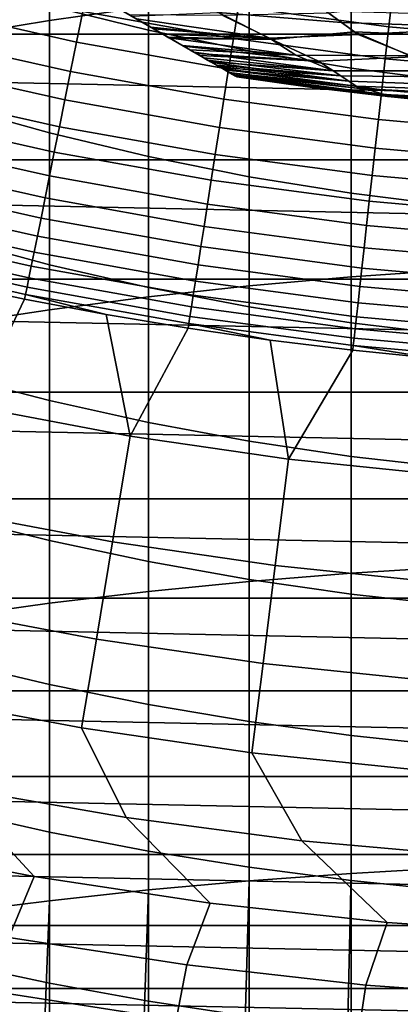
# Model space of a CAD drawing. Header units: metres. Extents: x -29 to 117, y -464 to 29.
# Tile 70 of 256: x -4.7 to -2.31, y -27.58 to -21.39. Entities that reach past the tile are written whole.
import ezdxf

# ---------------------------------------------------------------- set-up
doc = ezdxf.new("R2010")
doc.units = ezdxf.units.M
doc.layers.add('solid_24_501_056_XXX', color=7, linetype='CONTINUOUS')

msp = doc.modelspace()

# ---------------------------------------------------------------- linework, layer by layer
at = {"layer": 'solid_24_501_056_XXX'}
for points in [[(-17.164658, -13.761341, 147.257355), (-17.164658, -13.761341, 129.791641), (-3.335342, -21.745701, 129.791641), (-3.335342, -21.745701, 147.257355)], [(-17.159746, -13.764176, 129.621338), (-3.335342, -21.745701, 129.791641), (-17.164658, -13.761341, 129.791641)], [(-17.161751, -13.76302, 147.34346), (-17.164658, -13.761341, 147.257355), (-3.335342, -21.745701, 147.257355), (-3.338247, -21.744022, 147.34343)], [(-3.353562, -21.735182, 147.471283), (-17.15279, -13.768193, 147.429932), (-17.161751, -13.76302, 147.34346), (-3.347201, -21.738853, 147.429871)], [(-3.338247, -21.744022, 147.34343), (-3.347201, -21.738853, 147.429871), (-17.161751, -13.76302, 147.34346)], [(-17.144802, -13.772804, 129.450684), (-3.340253, -21.742865, 129.621338), (-3.335342, -21.745701, 129.791641), (-17.159746, -13.764176, 129.621338)], [(-3.362109, -21.730246, 147.516571), (-17.146439, -13.77186, 147.471283), (-17.15279, -13.768193, 147.429932), (-3.353562, -21.735182, 147.471283)], [(-3.383557, -21.717863, 147.60437), (-17.137867, -13.776809, 147.516678), (-17.146439, -13.77186, 147.471283), (-3.362109, -21.730246, 147.516571)], [(-17.139305, -13.775978, 129.406357), (-3.355197, -21.734238, 129.450684), (-3.340253, -21.742865, 129.621338), (-17.144802, -13.772804, 129.450684)], [(-17.11982, -13.787229, 129.279663), (-3.360694, -21.731064, 129.406357), (-3.355197, -21.734238, 129.450684), (-17.139305, -13.775978, 129.406357)], [(-3.408528, -21.703447, 147.684433), (-17.1164, -13.789203, 147.604523), (-17.137867, -13.776809, 147.516678), (-3.383557, -21.717863, 147.60437)], [(-17.084394, -13.807681, 129.10791), (-3.380181, -21.719812, 129.279663), (-3.360694, -21.731064, 129.406357), (-17.11982, -13.787229, 129.279663)], [(-3.41168, -21.701626, 147.69342), (-17.091473, -13.803595, 147.684433), (-17.1164, -13.789203, 147.604523), (-3.408528, -21.703447, 147.684433)], [(-3.447366, -21.681023, 147.784149), (-17.088253, -13.805453, 147.693619), (-17.091473, -13.803595, 147.684433), (-3.41168, -21.701626, 147.69342)], [(-3.491007, -21.655827, 147.876602), (-17.052536, -13.826076, 147.784378), (-17.088253, -13.805453, 147.693619), (-3.447366, -21.681023, 147.784149)], [(-17.062336, -13.820416, 129.020355), (-3.415605, -21.69936, 129.10791), (-3.380181, -21.719812, 129.279663), (-17.084394, -13.807681, 129.10791)], [(-17.038164, -13.834373, 128.935287), (-3.437664, -21.686625, 129.020355), (-3.415605, -21.69936, 129.10791), (-17.062336, -13.820416, 129.020355)], [(-3.500813, -21.650166, 147.895264), (-17.00886, -13.851291, 147.876862), (-17.052536, -13.826076, 147.784378), (-3.491007, -21.655827, 147.876602)], [(-16.980753, -13.867519, 128.761612), (-3.461836, -21.672668, 128.935287), (-3.437664, -21.686625, 129.020355), (-17.038164, -13.834373, 128.935287)], [(-3.543586, -21.625471, 147.971069), (-16.999186, -13.856876, 147.895264), (-17.00886, -13.851291, 147.876862), (-3.500813, -21.650166, 147.895264)], [(-3.605883, -21.589504, 148.067352), (-16.956259, -13.88166, 147.971329), (-16.999186, -13.856876, 147.895264), (-3.543586, -21.625471, 147.971069)], [(-16.932249, -13.895523, 128.636612), (-3.519247, -21.639523, 128.761612), (-3.461836, -21.672668, 128.935287), (-16.980753, -13.867519, 128.761612)], [(-3.631131, -21.574926, 148.102859), (-16.893955, -13.917631, 148.067581), (-16.956259, -13.88166, 147.971329), (-3.605883, -21.589504, 148.067352)], [(-16.911251, -13.907645, 128.5867), (-3.567751, -21.611519, 128.636612), (-3.519247, -21.639523, 128.761612), (-16.932249, -13.895523, 128.636612)], [(-16.829237, -13.954996, 128.410522), (-3.588748, -21.599396, 128.5867), (-3.567751, -21.611519, 128.636612), (-16.911251, -13.907645, 128.5867)], [(-3.678541, -21.547554, 148.165436), (-16.868868, -13.932116, 148.102859), (-16.893955, -13.917631, 148.067581), (-3.631131, -21.574926, 148.102859)], [(-3.678541, -21.547554, 148.165436), (-16.82131, -13.959574, 148.165619), (-16.868868, -13.932116, 148.102859)], [(-16.746887, -14.002541, 128.256302), (-3.670763, -21.552046, 128.410522), (-3.588748, -21.599396, 128.5867), (-16.829237, -13.954996, 128.410522)], [(-3.762603, -21.499022, 148.264679), (-16.737267, -14.008096, 148.264816), (-16.82131, -13.959574, 148.165619)], [(-3.678541, -21.547554, 148.165436), (-3.762603, -21.499022, 148.264679), (-16.82131, -13.959574, 148.165619)], [(-16.733585, -14.010221, 128.232971), (-3.753112, -21.504501, 128.256302), (-3.670763, -21.552046, 128.410522), (-16.746887, -14.002541, 128.256302)], [(-3.80098, -21.476864, 148.30632), (-16.69902, -14.030177, 148.30632), (-16.737267, -14.008096, 148.264816)], [(-3.762603, -21.499022, 148.264679), (-3.80098, -21.476864, 148.30632), (-16.737267, -14.008096, 148.264816)], [(-16.623266, -14.073914, 128.054153), (-3.766415, -21.49682, 128.232971), (-3.753112, -21.504501, 128.256302), (-16.733585, -14.010221, 128.232971)], [(-3.858362, -21.443735, 148.364944), (-16.641527, -14.063371, 148.365051), (-16.69902, -14.030177, 148.30632)], [(-3.80098, -21.476864, 148.30632), (-3.858362, -21.443735, 148.364944), (-16.69902, -14.030177, 148.30632)], [(-3.858362, -21.443735, 148.364944), (-3.966532, -21.381283, 148.465179), (-16.641527, -14.063371, 148.365051)], [(-16.502417, -14.143686, 127.880692), (-3.876734, -21.433128, 128.054153), (-3.766415, -21.49682, 128.232971), (-16.623266, -14.073914, 128.054153)], [(-16.497526, -14.14651, 127.874092), (-3.997584, -21.363356, 127.880692), (-3.876734, -21.433128, 128.054153), (-16.502417, -14.143686, 127.880692)], [(-4.514968, -21.390255, 235.089966), (-3.891721, -21.302311, 235.283997), (-3.891721, -19.502407, 234.430252), (-4.514968, -19.597033, 234.23938)], [(-5.126626, -21.491119, 234.867432), (-4.514968, -21.390255, 235.089966), (-4.514968, -19.597033, 234.23938), (-5.126626, -19.705557, 234.020477)], [(-3.891721, -21.451492, 205.538391), (-4.514968, -21.29759, 205.685699), (-4.514968, -20.524706, 204.849594), (-3.891721, -20.683624, 204.707733)], [(-20.220102, -20.648422, -99.5), (20.220102, -20.648422, -99.5), (19.337824, -21.476927, -99.5)], [(-20.220102, -20.648422, -99.5), (19.337824, -21.476927, -99.5), (-19.337824, -21.476927, -99.5)], [(-3.258483, -21.58239, 205.413116), (-3.891721, -21.451492, 205.538391), (-3.891721, -20.683624, 204.707733), (-3.258483, -20.818792, 204.587067)], [(-2.616881, -21.689951, 205.310165), (-3.258483, -21.58239, 205.413116), (-3.258483, -20.818792, 204.587067), (-2.616881, -20.929859, 204.487915)], [(-1.968561, -21.773897, 205.229828), (-2.616881, -21.689951, 205.310165), (-2.616881, -20.929859, 204.487915), (-1.968561, -21.016542, 204.410522)], [(-5.291847, -21.3137, 123.354111), (-4.343892, -21.526913, 123.354111), (-4.305064, -21.334496, 123.442886), (-5.244546, -21.123186, 123.442886)], [(-4.514968, -22.099022, 206.494476), (-5.126626, -21.92848, 206.669434), (-5.126626, -21.121082, 205.85463), (-4.514968, -21.29759, 205.685699)], [(-3.325971, -21.3043, 123.517342), (-2.380355, -21.430567, 123.517342), (-2.357505, -21.224848, 123.577095), (-3.294044, -21.099794, 123.577095)], [(-2.616881, -23.005003, 236.379974), (-1.968561, -22.960735, 236.487411), (-1.968561, -21.118076, 235.690475), (-2.616881, -21.166046, 235.584641)], [(-4.305064, -21.334496, 123.442886), (-3.357154, -21.504042, 123.442886), (-3.325971, -21.3043, 123.517342), (-4.265076, -21.136328, 123.517342)], [(-3.258483, -23.061726, 236.242325), (-2.616881, -23.005003, 236.379974), (-2.616881, -21.166046, 235.584641), (-3.258483, -21.22751, 235.449036)], [(-3.891721, -23.130754, 236.074799), (-3.258483, -23.061726, 236.242325), (-3.258483, -21.22751, 235.449036), (-3.891721, -21.302311, 235.283997)], [(-2.380355, -21.430567, 123.517342), (-1.430079, -21.514881, 123.517342), (-1.416352, -21.308353, 123.577095), (-2.357505, -21.224848, 123.577095)], [(-5.337491, -21.497538, 123.25148), (-4.381359, -21.712591, 123.25148), (-4.343892, -21.526913, 123.354111), (-5.291847, -21.3137, 123.354111)], [(-3.891721, -22.247719, 206.341919), (-4.514968, -22.099022, 206.494476), (-4.514968, -21.29759, 205.685699), (-3.891721, -21.451492, 205.538391)], [(-4.514968, -23.211914, 235.877823), (-3.891721, -23.130754, 236.074799), (-3.891721, -21.302311, 235.283997), (-4.514968, -21.390255, 235.089966)], [(-2.77843, -21.330507, 127.270569), (-2.676948, -21.403339, 127.389389), (-3.45377, -21.340508, 127.511368), (-3.562097, -21.273937, 127.389389)], [(-3.357154, -21.504042, 123.442886), (-2.402672, -21.631493, 123.442886), (-2.380355, -21.430567, 123.517342), (-3.325971, -21.3043, 123.517342)], [(-2.572652, -21.478899, 148.696228), (-1.841175, -21.444054, 148.880539), (-2.257538, -21.281191, 149.056564), (-2.757542, -21.34557, 148.880539)], [(-4.343892, -21.526913, 123.354111), (-3.387432, -21.697989, 123.354111), (-3.357154, -21.504042, 123.442886), (-4.305064, -21.334496, 123.442886)], [(-3.423881, -21.359745, 148.696228), (-4.012305, -21.354856, 148.504456), (-3.966532, -21.381283, 148.465179), (-3.129154, -21.501953, 148.504578)], [(-3.876734, -21.433128, 128.054153), (-3.997584, -21.363356, 127.880692), (-3.45377, -21.340508, 127.511368), (-3.116491, -21.509502, 127.880661)], [(-3.129154, -21.501953, 148.504578), (-3.966532, -21.381283, 148.465179), (-3.858362, -21.443735, 148.364944)], [(-2.676948, -21.403339, 127.389389), (-2.595201, -21.461843, 127.511368), (-3.116491, -21.509502, 127.880661), (-3.45377, -21.340508, 127.511368)], [(-3.129154, -21.501953, 148.504578), (-2.572652, -21.478899, 148.696228), (-2.757542, -21.34557, 148.880539), (-3.423881, -21.359745, 148.696228)], [(-1.938305, -21.353233, 127.157471), (-1.855168, -21.430552, 127.270569), (-2.676948, -21.403339, 127.389389), (-2.77843, -21.330507, 127.270569)], [(-5.126626, -23.304995, 235.651917), (-4.514968, -23.211914, 235.877823), (-4.514968, -21.390255, 235.089966), (-5.126626, -21.491119, 234.867432)], [(-3.876734, -21.433128, 128.054153), (-3.116491, -21.509502, 127.880661), (-3.766415, -21.49682, 128.232971)], [(-3.129154, -21.501953, 148.504578), (-3.858362, -21.443735, 148.364944), (-3.80098, -21.476864, 148.30632)], [(-1.855168, -21.430552, 127.270569), (-1.787194, -21.495928, 127.389389), (-2.595201, -21.461843, 127.511368), (-2.676948, -21.403339, 127.389389)], [(-2.238928, -21.612791, 148.504578), (-1.717361, -21.564144, 148.696228), (-1.841175, -21.444054, 148.880539), (-2.572652, -21.478899, 148.696228)], [(-2.402672, -21.631493, 123.442886), (-1.443487, -21.716599, 123.442886), (-1.430079, -21.514881, 123.517342), (-2.380355, -21.430567, 123.517342)], [(-19.337824, -21.476927, -99.5), (19.337824, -21.476927, -99.5), (18.42173, -22.267677, -99.5)], [(-19.337824, -21.476927, -99.5), (18.42173, -22.267677, -99.5), (-18.42173, -22.267677, -99.5)], [(-5.381243, -21.673752, 123.135521), (-4.417273, -21.89057, 123.135521), (-4.381359, -21.712591, 123.25148), (-5.337491, -21.497538, 123.25148)], [(-3.258483, -22.374191, 206.212173), (-3.891721, -22.247719, 206.341919), (-3.891721, -21.451492, 205.538391), (-3.258483, -21.58239, 205.413116)], [(-3.129154, -21.501953, 148.504578), (-3.80098, -21.476864, 148.30632), (-3.762603, -21.499022, 148.264679), (-2.963548, -21.608273, 148.306549)], [(-3.766415, -21.49682, 128.232971), (-3.116491, -21.509502, 127.880661), (-3.753112, -21.504501, 128.256302)], [(-2.963548, -21.608273, 148.306549), (-3.762603, -21.499022, 148.264679), (-3.678541, -21.547554, 148.165436)], [(-3.670763, -21.552046, 128.410522), (-3.753112, -21.504501, 128.256302), (-3.116491, -21.509502, 127.880661), (-2.821607, -21.646397, 128.25618)], [(-3.387432, -21.697989, 123.354111), (-2.424342, -21.826588, 123.354111), (-2.402672, -21.631493, 123.442886), (-3.357154, -21.504042, 123.442886)], [(-2.963548, -21.608273, 148.306549), (-2.238928, -21.612791, 148.504578), (-2.572652, -21.478899, 148.696228), (-3.129154, -21.501953, 148.504578)], [(-2.821607, -21.646397, 128.25618), (-3.116491, -21.509502, 127.880661), (-2.595201, -21.461843, 127.511368), (-2.229834, -21.619413, 127.880661)], [(-1.787194, -21.495928, 127.389389), (-1.732457, -21.548651, 127.511368), (-2.229834, -21.619413, 127.880661), (-2.595201, -21.461843, 127.511368)], [(-4.381359, -21.712591, 123.25148), (-3.41665, -21.885141, 123.25148), (-3.387432, -21.697989, 123.354111), (-4.343892, -21.526913, 123.354111)], [(-2.963548, -21.608273, 148.306549), (-3.678541, -21.547554, 148.165436), (-3.631131, -21.574926, 148.102859)], [(-3.670763, -21.552046, 128.410522), (-2.821607, -21.646397, 128.25618), (-3.588748, -21.599396, 128.5867)], [(-2.963548, -21.608273, 148.306549), (-3.631131, -21.574926, 148.102859), (-3.605883, -21.589504, 148.067352), (-2.729863, -21.707321, 148.10318)], [(-2.729863, -21.707321, 148.10318), (-3.605883, -21.589504, 148.067352), (-3.543586, -21.625471, 147.971069)], [(-2.821607, -21.646397, 128.25618), (-3.567751, -21.611519, 128.636612), (-3.588748, -21.599396, 128.5867)], [(-2.821607, -21.646397, 128.25618), (-2.682043, -21.739191, 128.636398), (-3.519247, -21.639523, 128.761612), (-3.567751, -21.611519, 128.636612)], [(-2.729863, -21.707321, 148.10318), (-3.543586, -21.625471, 147.971069), (-3.500813, -21.650166, 147.895264)], [(-2.616881, -22.478115, 206.10556), (-3.258483, -22.374191, 206.212173), (-3.258483, -21.58239, 205.413116), (-2.616881, -21.689951, 205.310165)], [(-2.729863, -21.707321, 148.10318), (-2.120036, -21.70727, 148.306549), (-2.238928, -21.612791, 148.504578), (-2.963548, -21.608273, 148.306549)], [(-2.682043, -21.739191, 128.636398), (-2.821607, -21.646397, 128.25618), (-2.229834, -21.619413, 127.880661), (-1.884003, -21.748068, 128.25618)], [(-2.424342, -21.826588, 123.354111), (-1.456506, -21.912462, 123.354111), (-1.443487, -21.716599, 123.442886), (-2.402672, -21.631493, 123.442886)], [(-5.422876, -21.841436, 123.006828), (-4.451448, -22.059931, 123.006828), (-4.417273, -21.89057, 123.135521), (-5.381243, -21.673752, 123.135521)], [(-3.519247, -21.639523, 128.761612), (-2.682043, -21.739191, 128.636398), (-3.461836, -21.672668, 128.935287)], [(-2.729863, -21.707321, 148.10318), (-3.500813, -21.650166, 147.895264), (-3.491007, -21.655827, 147.876602), (-2.63108, -21.772953, 147.895477)], [(-2.63108, -21.772953, 147.895477), (-3.491007, -21.655827, 147.876602), (-3.447366, -21.681023, 147.784149)], [(-2.682043, -21.739191, 128.636398), (-3.437664, -21.686625, 129.020355), (-3.461836, -21.672668, 128.935287)], [(-2.63108, -21.772953, 147.895477), (-3.447366, -21.681023, 147.784149), (-3.41168, -21.701626, 147.69342)], [(-2.682043, -21.739191, 128.636398), (-2.584054, -21.804773, 129.020157), (-3.415605, -21.69936, 129.10791), (-3.437664, -21.686625, 129.020355)], [(-1.968561, -22.559223, 206.022339), (-2.616881, -22.478115, 206.10556), (-2.616881, -21.689951, 205.310165), (-1.968561, -21.773897, 205.229828)], [(-4.417273, -21.89057, 123.135521), (-3.444656, -22.064533, 123.135521), (-3.41665, -21.885141, 123.25148), (-4.381359, -21.712591, 123.25148)], [(-3.41665, -21.885141, 123.25148), (-2.445253, -22.014851, 123.25148), (-2.424342, -21.826588, 123.354111), (-3.387432, -21.697989, 123.354111)], [(-3.415605, -21.69936, 129.10791), (-2.584054, -21.804773, 129.020157), (-3.380181, -21.719812, 129.279663)], [(-2.63108, -21.772953, 147.895477), (-3.41168, -21.701626, 147.69342), (-3.408528, -21.703447, 147.684433)], [(-2.63108, -21.772953, 147.895477), (-3.408528, -21.703447, 147.684433), (-3.383557, -21.717863, 147.60437), (-2.561193, -21.819632, 147.684509)], [(-2.561193, -21.819632, 147.684509), (-3.383557, -21.717863, 147.60437), (-3.362109, -21.730246, 147.516571)], [(-3.380181, -21.719812, 129.279663), (-2.584054, -21.804773, 129.020157), (-2.405873, -21.857374, 129.406281), (-3.360694, -21.731064, 129.406357)], [(-2.520096, -21.84749, 147.471375), (-2.561193, -21.819632, 147.684509), (-3.362109, -21.730246, 147.516571), (-3.353562, -21.735182, 147.471283)], [(-3.355197, -21.734238, 129.450684), (-3.360694, -21.731064, 129.406357), (-2.405873, -21.857374, 129.406281)], [(-3.340253, -21.742865, 129.621338), (-3.355197, -21.734238, 129.450684), (-2.405873, -21.857374, 129.406281)], [(-2.520096, -21.84749, 147.471375), (-3.353562, -21.735182, 147.471283), (-3.347201, -21.738853, 147.429871), (-2.861798, -21.813072, 147.257355)], [(-3.338247, -21.744022, 147.34343), (-2.861798, -21.813072, 147.257355), (-3.347201, -21.738853, 147.429871)], [(-3.340253, -21.742865, 129.621338), (-2.405873, -21.857374, 129.406281), (-2.386901, -21.870132, 129.791641), (-3.335342, -21.745701, 129.791641)], [(-3.338247, -21.744022, 147.34343), (-3.335342, -21.745701, 147.257355), (-2.861798, -21.813072, 147.257355)], [(-2.861798, -21.813072, 147.257355), (-3.335342, -21.745701, 147.257355), (-3.335342, -21.745701, 129.791641), (-2.386901, -21.870132, 129.791641)], [(-2.63108, -21.772953, 147.895477), (-1.82255, -21.802252, 148.10318), (-2.120036, -21.70727, 148.306549), (-2.729863, -21.707321, 148.10318)], [(-1.884003, -21.748068, 128.25618), (-1.790527, -21.830708, 128.636398), (-2.584054, -21.804773, 129.020157), (-2.682043, -21.739191, 128.636398)], [(-2.386901, -21.870132, 129.791641), (-2.386901, -21.870132, 147.257355), (-2.861798, -21.813072, 147.257355)], [(-2.520096, -21.84749, 147.471375), (-2.861798, -21.813072, 147.257355), (-2.386901, -21.870132, 147.257355)], [(-2.561193, -21.819632, 147.684509), (-1.756406, -21.860905, 147.895477), (-1.82255, -21.802252, 148.10318), (-2.63108, -21.772953, 147.895477)], [(-1.790527, -21.830708, 128.636398), (-1.724925, -21.889498, 129.020157), (-2.405873, -21.857374, 129.406281), (-2.584054, -21.804773, 129.020157)], [(-5.462177, -21.999725, 122.866074), (-4.483709, -22.219803, 122.866074), (-4.451448, -22.059931, 123.006828), (-5.422876, -21.841436, 123.006828)], [(-1.756406, -21.860905, 147.895477), (-2.561193, -21.819632, 147.684509), (-2.520096, -21.84749, 147.471375), (-1.709622, -21.902813, 147.684509)], [(-2.520096, -21.84749, 147.471375), (-2.386901, -21.870132, 147.257355), (-1.910876, -21.916855, 147.257355)], [(-1.709622, -21.902813, 147.684509), (-2.520096, -21.84749, 147.471375), (-1.910876, -21.916855, 147.257355), (-1.682118, -21.927933, 147.471375)], [(-2.445253, -22.014851, 123.25148), (-1.469069, -22.101465, 123.25148), (-1.456506, -21.912462, 123.354111), (-2.424342, -21.826588, 123.354111)], [(-2.405873, -21.857374, 129.406281), (-1.445377, -21.94183, 129.406281), (-1.433948, -21.953218, 129.791641), (-2.386901, -21.870132, 129.791641)], [(-1.724925, -21.889498, 129.020157), (-1.445377, -21.94183, 129.406281), (-2.405873, -21.857374, 129.406281)], [(-2.386901, -21.870132, 129.791641), (-1.433948, -21.953218, 129.791641), (-1.910876, -21.916855, 147.257355), (-2.386901, -21.870132, 147.257355)], [(-4.514968, -22.928034, 207.274948), (-5.126626, -22.763666, 207.455719), (-5.126626, -21.92848, 206.669434), (-4.514968, -22.099022, 206.494476)], [(-4.451448, -22.059931, 123.006828), (-3.471307, -22.235243, 123.006828), (-3.444656, -22.064533, 123.135521), (-4.417273, -21.89057, 123.135521)], [(-3.444656, -22.064533, 123.135521), (-2.465297, -22.195307, 123.135521), (-2.445253, -22.014851, 123.25148), (-3.41665, -21.885141, 123.25148)], [(-5.498942, -22.147802, 122.713974), (-4.513888, -22.369362, 122.713974), (-4.483709, -22.219803, 122.866074), (-5.462177, -21.999725, 122.866074)], [(-4.483709, -22.219803, 122.866074), (-3.496464, -22.396385, 122.866074), (-3.471307, -22.235243, 123.006828), (-4.451448, -22.059931, 123.006828)], [(-3.471307, -22.235243, 123.006828), (-2.48437, -22.367025, 123.006828), (-2.465297, -22.195307, 123.135521), (-3.444656, -22.064533, 123.135521)], [(-2.465297, -22.195307, 123.135521), (-1.481111, -22.282631, 123.135521), (-1.469069, -22.101465, 123.25148), (-2.445253, -22.014851, 123.25148)], [(-3.891721, -23.071348, 207.11734), (-4.514968, -22.928034, 207.274948), (-4.514968, -22.099022, 206.494476), (-3.891721, -22.247719, 206.341919)], [(-5.532981, -22.284904, 122.551315), (-4.54183, -22.507833, 122.551315), (-4.513888, -22.369362, 122.713974), (-5.498942, -22.147802, 122.713974)], [(-4.513888, -22.369362, 122.713974), (-3.519998, -22.547131, 122.713974), (-3.496464, -22.396385, 122.866074), (-4.483709, -22.219803, 122.866074)], [(-3.258483, -23.193243, 206.983276), (-3.891721, -23.071348, 207.11734), (-3.891721, -22.247719, 206.341919), (-3.258483, -22.374191, 206.212173)], [(-3.496464, -22.396385, 122.866074), (-2.502375, -22.529123, 122.866074), (-2.48437, -22.367025, 123.006828), (-3.471307, -22.235243, 123.006828)], [(-2.48437, -22.367025, 123.006828), (-1.49257, -22.455027, 123.006828), (-1.481111, -22.282631, 123.135521), (-2.465297, -22.195307, 123.135521)], [(-18.42173, -22.267677, -99.5), (18.42173, -22.267677, -99.5), (17.472929, -23.019703, -99.5)], [(-18.42173, -22.267677, -99.5), (17.472929, -23.019703, -99.5), (-17.472929, -23.019703, -99.5)], [(-5.564121, -22.410322, 122.378937), (-4.567391, -22.634506, 122.378937), (-4.54183, -22.507833, 122.551315), (-5.532981, -22.284904, 122.551315)], [(-4.54183, -22.507833, 122.551315), (-3.541788, -22.686705, 122.551315), (-3.519998, -22.547131, 122.713974), (-4.513888, -22.369362, 122.713974)], [(-2.616881, -23.293404, 206.873108), (-3.258483, -23.193243, 206.983276), (-3.258483, -22.374191, 206.212173), (-2.616881, -22.478115, 206.10556)], [(-2.502375, -22.529123, 122.866074), (-1.503387, -22.617762, 122.866074), (-1.49257, -22.455027, 123.006828), (-2.48437, -22.367025, 123.006828)], [(-5.592199, -22.523411, 122.197731), (-4.59044, -22.748726, 122.197731), (-4.567391, -22.634506, 122.378937), (-5.564121, -22.410322, 122.378937)], [(-3.519998, -22.547131, 122.713974), (-2.519218, -22.680763, 122.713974), (-2.502375, -22.529123, 122.866074), (-3.496464, -22.396385, 122.866074)], [(-1.968561, -23.371576, 206.78714), (-2.616881, -23.293404, 206.873108), (-2.616881, -22.478115, 206.10556), (-1.968561, -22.559223, 206.022339)], [(-5.617071, -22.623587, 122.008636), (-4.610857, -22.849905, 122.008636), (-4.59044, -22.748726, 122.197731), (-5.592199, -22.523411, 122.197731)], [(-4.567391, -22.634506, 122.378937), (-3.561721, -22.814384, 122.378937), (-3.541788, -22.686705, 122.551315), (-4.54183, -22.507833, 122.551315)], [(-3.541788, -22.686705, 122.551315), (-2.534812, -22.821165, 122.551315), (-2.519218, -22.680763, 122.713974), (-3.519998, -22.547131, 122.713974)], [(-2.519218, -22.680763, 122.713974), (-1.513506, -22.769999, 122.713974), (-1.503387, -22.617762, 122.866074), (-2.502375, -22.529123, 122.866074)], [(-5.638609, -22.710333, 121.812614), (-4.628536, -22.937519, 121.812614), (-4.610857, -22.849905, 122.008636), (-5.617071, -22.623587, 122.008636)], [(-4.59044, -22.748726, 122.197731), (-3.579694, -22.929512, 122.197731), (-3.561721, -22.814384, 122.378937), (-4.567391, -22.634506, 122.378937)], [(-2.534812, -22.821165, 122.551315), (-1.522875, -22.910952, 122.551315), (-1.513506, -22.769999, 122.713974), (-2.519218, -22.680763, 122.713974)], [(-5.656701, -22.783203, 121.610687), (-4.643387, -23.011118, 121.610687), (-4.628536, -22.937519, 121.812614), (-5.638609, -22.710333, 121.812614)], [(-3.561721, -22.814384, 122.378937), (-2.549078, -22.9496, 122.378937), (-2.534812, -22.821165, 122.551315), (-3.541788, -22.686705, 122.551315)], [(-5.671255, -22.84182, 121.403885), (-4.655334, -23.070322, 121.403885), (-4.643387, -23.011118, 121.610687), (-5.656701, -22.783203, 121.610687)], [(-4.514968, -23.783627, 208.026199), (-5.126626, -23.625631, 208.21257), (-5.126626, -22.763666, 207.455719), (-4.514968, -22.928034, 207.274948)], [(-4.610857, -22.849905, 122.008636), (-3.595616, -23.031494, 122.008636), (-3.579694, -22.929512, 122.197731), (-4.59044, -22.748726, 122.197731)], [(-5.682195, -22.885883, 121.193291), (-4.664314, -23.114826, 121.193291), (-4.655334, -23.070322, 121.403885), (-5.671255, -22.84182, 121.403885)], [(-4.628536, -22.937519, 121.812614), (-3.609402, -23.119804, 121.812614), (-3.595616, -23.031494, 122.008636), (-4.610857, -22.849905, 122.008636)], [(-3.579694, -22.929512, 122.197731), (-2.561942, -23.065411, 122.197731), (-2.549078, -22.9496, 122.378937), (-3.561721, -22.814384, 122.378937)], [(-2.549078, -22.9496, 122.378937), (-1.531446, -23.039892, 122.378937), (-1.522875, -22.910952, 122.551315), (-2.534812, -22.821165, 122.551315)], [(-4.664314, -23.114826, 121.193291), (-5.682195, -22.885883, 121.193291), (-5.181138, -23.035397, 120.980194), (-4.670279, -23.144377, 120.980194)], [(-3.891721, -23.921387, 207.863708), (-4.514968, -23.783627, 208.026199), (-4.514968, -22.928034, 207.274948), (-3.891721, -23.071348, 207.11734)], [(-3.595616, -23.031494, 122.008636), (-2.573336, -23.167997, 122.008636), (-2.561942, -23.065411, 122.197731), (-3.579694, -22.929512, 122.197731)], [(-4.643387, -23.011118, 121.610687), (-3.620984, -23.193989, 121.610687), (-3.609402, -23.119804, 121.812614), (-4.628536, -22.937519, 121.812614)], [(-2.616881, -24.870449, 237.111023), (-1.968561, -24.829935, 237.21994), (-1.968561, -22.960735, 236.487411), (-2.616881, -23.005003, 236.379974)], [(-2.561942, -23.065411, 122.197731), (-1.539174, -23.156158, 122.197731), (-1.531446, -23.039892, 122.378937), (-2.549078, -22.9496, 122.378937)], [(-17.472929, -23.019703, -99.5), (17.472929, -23.019703, -99.5), (16.493397, -23.731352, -99.5)], [(-17.472929, -23.019703, -99.5), (16.493397, -23.731352, -99.5), (-16.493397, -23.731352, -99.5)], [(-4.994718, -23.820902, 113.790924), (-4.670279, -23.144377, 120.980194), (-5.181138, -23.035397, 120.980194)], [(-4.655334, -23.070322, 121.403885), (-3.6303, -23.253662, 121.403885), (-3.620984, -23.193989, 121.610687), (-4.643387, -23.011118, 121.610687)], [(-3.609402, -23.119804, 121.812614), (-2.583203, -23.25683, 121.812614), (-2.573336, -23.167997, 122.008636), (-3.595616, -23.031494, 122.008636)], [(-3.258483, -24.922361, 236.971481), (-2.616881, -24.870449, 237.111023), (-2.616881, -23.005003, 236.379974), (-3.258483, -23.061726, 236.242325)], [(-4.664314, -23.114826, 121.193291), (-4.670279, -23.144377, 120.980194), (-4.157134, -23.242029, 120.980194)], [(-4.664314, -23.114826, 121.193291), (-3.637303, -23.298519, 121.193291), (-3.6303, -23.253662, 121.403885), (-4.655334, -23.070322, 121.403885)], [(-3.637303, -23.298519, 121.193291), (-4.664314, -23.114826, 121.193291), (-4.157134, -23.242029, 120.980194), (-3.641954, -23.328306, 120.980194)], [(-3.891721, -24.985535, 236.801666), (-3.258483, -24.922361, 236.971481), (-3.258483, -23.061726, 236.242325), (-3.891721, -23.130754, 236.074799)], [(-3.258483, -24.038555, 207.725494), (-3.891721, -23.921387, 207.863708), (-3.891721, -23.071348, 207.11734), (-3.258483, -23.193243, 206.983276)], [(-2.573336, -23.167997, 122.008636), (-1.546019, -23.259148, 122.008636), (-1.539174, -23.156158, 122.197731), (-2.561942, -23.065411, 122.197731)], [(-4.994718, -23.820902, 113.790924), (-4.006053, -24.00696, 113.790924), (-4.157134, -23.242029, 120.980194), (-4.670279, -23.144377, 120.980194)], [(-4.514968, -25.059811, 236.60199), (-3.891721, -24.985535, 236.801666), (-3.891721, -23.130754, 236.074799), (-4.514968, -23.211914, 235.877823)], [(-3.620984, -23.193989, 121.610687), (-2.591492, -23.331455, 121.610687), (-2.583203, -23.25683, 121.812614), (-3.609402, -23.119804, 121.812614)], [(-2.583203, -23.25683, 121.812614), (-1.551947, -23.348331, 121.812614), (-1.546019, -23.259148, 122.008636), (-2.573336, -23.167997, 122.008636)], [(-5.126626, -25.144999, 236.373001), (-4.514968, -25.059811, 236.60199), (-4.514968, -23.211914, 235.877823), (-5.126626, -23.304995, 235.651917)], [(-4.006053, -24.00696, 113.790924), (-3.641954, -23.328306, 120.980194), (-4.157134, -23.242029, 120.980194)], [(-3.6303, -23.253662, 121.403885), (-2.598159, -23.391483, 121.403885), (-2.591492, -23.331455, 121.610687), (-3.620984, -23.193989, 121.610687)], [(-2.616881, -24.134834, 207.611923), (-3.258483, -24.038555, 207.725494), (-3.258483, -23.193243, 206.983276), (-2.616881, -23.293404, 206.873108)], [(-3.637303, -23.298519, 121.193291), (-3.641954, -23.328306, 120.980194), (-3.124992, -23.403164, 120.980194)], [(-3.637303, -23.298519, 121.193291), (-2.603171, -23.436605, 121.193291), (-2.598159, -23.391483, 121.403885), (-3.6303, -23.253662, 121.403885)], [(-2.603171, -23.436605, 121.193291), (-3.637303, -23.298519, 121.193291), (-3.124992, -23.403164, 120.980194), (-2.6065, -23.466568, 120.980194)], [(-1.968561, -24.209976, 207.523285), (-2.616881, -24.134834, 207.611923), (-2.616881, -23.293404, 206.873108), (-1.968561, -23.371576, 206.78714)], [(-2.591492, -23.331455, 121.610687), (-1.556927, -23.423248, 121.610687), (-1.551947, -23.348331, 121.812614), (-2.583203, -23.25683, 121.812614)], [(-4.006053, -24.00696, 113.790924), (-3.010544, -24.152002, 113.790924), (-3.124992, -23.403164, 120.980194), (-3.641954, -23.328306, 120.980194)], [(-2.598159, -23.391483, 121.403885), (-1.560933, -23.483513, 121.403885), (-1.556927, -23.423248, 121.610687), (-2.591492, -23.331455, 121.610687)], [(-3.010544, -24.152002, 113.790924), (-2.6065, -23.466568, 120.980194), (-3.124992, -23.403164, 120.980194)], [(-2.603171, -23.436605, 121.193291), (-1.563944, -23.528814, 121.193291), (-1.560933, -23.483513, 121.403885), (-2.598159, -23.391483, 121.403885)], [(-3.010544, -24.152002, 113.790924), (-2.009891, -24.255781, 113.790924), (-2.086733, -23.518486, 120.980194), (-2.6065, -23.466568, 120.980194)], [(-2.603171, -23.436605, 121.193291), (-2.6065, -23.466568, 120.980194), (-2.086733, -23.518486, 120.980194)], [(-1.563944, -23.528814, 121.193291), (-2.603171, -23.436605, 121.193291), (-2.086733, -23.518486, 120.980194), (-1.565944, -23.558895, 120.980194)], [(-4.514968, -24.664772, 208.747299), (-5.126626, -24.513338, 208.939041), (-5.126626, -23.625631, 208.21257), (-4.514968, -23.783627, 208.026199)], [(-16.493397, -23.731352, -99.5), (16.493397, -23.731352, -99.5), (15.485378, -24.401089, -99.5)], [(-16.493397, -23.731352, -99.5), (15.485378, -24.401089, -99.5), (-15.485378, -24.401089, -99.5)], [(-3.891721, -24.79681, 208.580124), (-4.514968, -24.664772, 208.747299), (-4.514968, -23.783627, 208.026199), (-3.891721, -23.921387, 207.863708)], [(-5.13322, -24.481449, 106.589211), (-4.11714, -24.672667, 106.589211), (-4.006053, -24.00696, 113.790924), (-4.994718, -23.820902, 113.790924)], [(-3.258483, -24.909115, 208.437927), (-3.891721, -24.79681, 208.580124), (-3.891721, -23.921387, 207.863708), (-3.258483, -24.038555, 207.725494)], [(-4.11714, -24.672667, 106.589211), (-3.094026, -24.821732, 106.589211), (-3.010544, -24.152002, 113.790924), (-4.006053, -24.00696, 113.790924)], [(-2.616881, -25.001394, 208.321091), (-3.258483, -24.909115, 208.437927), (-3.258483, -24.038555, 207.725494), (-2.616881, -24.134834, 207.611923)], [(-3.094026, -24.821732, 106.589211), (-2.065625, -24.928387, 106.589211), (-2.009891, -24.255781, 113.790924), (-3.010544, -24.152002, 113.790924)], [(-1.968561, -25.073416, 208.229904), (-2.616881, -25.001394, 208.321091), (-2.616881, -24.134834, 207.611923), (-1.968561, -24.209976, 207.523285)], [(-15.485378, -24.401089, -99.5), (15.485378, -24.401089, -99.5), (14.450225, -25.028004, -99.5)], [(-15.485378, -24.401089, -99.5), (14.450225, -25.028004, -99.5), (-14.450225, -25.028004, -99.5)], [(-5.260659, -25.089235, 99.382652), (-4.219353, -25.285198, 99.382652), (-4.11714, -24.672667, 106.589211), (-5.13322, -24.481449, 106.589211)], [(-4.514968, -25.57041, 209.437393), (-5.126626, -25.42572, 209.634277), (-5.126626, -24.513338, 208.939041), (-4.514968, -24.664772, 208.747299)], [(-3.891721, -25.696568, 209.265732), (-4.514968, -25.57041, 209.437393), (-4.514968, -24.664772, 208.747299), (-3.891721, -24.79681, 208.580124)], [(-4.219353, -25.285198, 99.382652), (-3.170839, -25.437963, 99.382652), (-3.094026, -24.821732, 106.589211), (-4.11714, -24.672667, 106.589211)], [(-3.258483, -25.803869, 209.119736), (-3.891721, -25.696568, 209.265732), (-3.891721, -24.79681, 208.580124), (-3.258483, -24.909115, 208.437927)], [(-3.170839, -25.437963, 99.382652), (-2.116907, -25.547268, 99.382652), (-2.065625, -24.928387, 106.589211), (-3.094026, -24.821732, 106.589211)], [(-2.616881, -26.760139, 237.776901), (-1.968561, -26.723429, 237.887146), (-1.968561, -24.829935, 237.21994), (-2.616881, -24.870449, 237.111023)], [(-3.258483, -26.807177, 237.635651), (-2.616881, -26.760139, 237.776901), (-2.616881, -24.870449, 237.111023), (-3.258483, -24.922361, 236.971481)], [(-2.616881, -25.89204, 208.999771), (-3.258483, -25.803869, 209.119736), (-3.258483, -24.909115, 208.437927), (-2.616881, -25.001394, 208.321091)], [(-3.891721, -26.86442, 237.46373), (-3.258483, -26.807177, 237.635651), (-3.258483, -24.922361, 236.971481), (-3.891721, -24.985535, 236.801666)], [(-14.450225, -25.028004, -99.5), (14.450225, -25.028004, -99.5), (13.388991, -25.611401, -99.5)], [(-14.450225, -25.028004, -99.5), (13.388991, -25.611401, -99.5), (-13.388991, -25.611401, -99.5)], [(-4.514968, -26.931725, 237.261612), (-3.891721, -26.86442, 237.46373), (-3.891721, -24.985535, 236.801666), (-4.514968, -25.059811, 236.60199)], [(-1.968561, -25.960852, 208.906128), (-2.616881, -25.89204, 208.999771), (-2.616881, -25.001394, 208.321091), (-1.968561, -25.073416, 208.229904)], [(-5.377028, -25.644222, 92.171654), (-4.312688, -25.844522, 92.171654), (-4.219353, -25.285198, 99.382652), (-5.260659, -25.089235, 99.382652)], [(-5.126626, -27.008913, 237.0298), (-4.514968, -26.931725, 237.261612), (-4.514968, -25.059811, 236.60199), (-5.126626, -25.144999, 236.373001)], [(-4.312688, -25.844522, 92.171654), (-3.24098, -26.000666, 92.171654), (-3.170839, -25.437963, 99.382652), (-4.219353, -25.285198, 99.382652)], [(-4.514968, -26.499445, 210.095657), (-5.126626, -26.361673, 210.29744), (-5.126626, -25.42572, 209.634277), (-4.514968, -25.57041, 209.437393)], [(-3.24098, -26.000666, 92.171654), (-2.163734, -26.112389, 92.171654), (-2.116907, -25.547268, 99.382652), (-3.170839, -25.437963, 99.382652)], [(-3.891721, -26.619572, 209.919724), (-4.514968, -26.499445, 210.095657), (-4.514968, -25.57041, 209.437393), (-3.891721, -25.696568, 209.265732)], [(-13.388991, -25.611401, -99.5), (13.388991, -25.611401, -99.5), (12.304966, -26.149532, -99.5)], [(-13.388991, -25.611401, -99.5), (12.304966, -26.149532, -99.5), (-12.304966, -26.149532, -99.5)], [(-4.032408, -26.408878, 84.956604), (-4.312688, -25.844522, 92.171654), (-5.377028, -25.644222, 92.171654), (-5.130971, -26.217596, 84.956604)], [(-3.258483, -26.721743, 209.770081), (-3.891721, -26.619572, 209.919724), (-3.891721, -25.696568, 209.265732), (-3.258483, -25.803869, 209.119736)], [(-2.92682, -26.554152, 84.956604), (-3.24098, -26.000666, 92.171654), (-4.312688, -25.844522, 92.171654), (-4.032408, -26.408878, 84.956604)], [(-2.616881, -26.805696, 209.647125), (-3.258483, -26.721743, 209.770081), (-3.258483, -25.803869, 209.119736), (-2.616881, -25.89204, 208.999771)], [(-1.968561, -26.87122, 209.551163), (-2.616881, -26.805696, 209.647125), (-2.616881, -25.89204, 208.999771), (-1.968561, -25.960852, 208.906128)], [(-4.609704, -26.780197, 77.737923), (-5.130971, -26.217596, 84.956604), (-6.220595, -25.980635, 84.956604), (-5.708461, -26.567682, 77.737923)], [(-1.816132, -26.653158, 84.956604), (-2.163734, -26.112389, 92.171654), (-3.24098, -26.000666, 92.171654), (-2.92682, -26.554152, 84.956604)], [(-12.304966, -26.149532, -99.5), (12.304966, -26.149532, -99.5), (11.199547, -26.641697, -99.5)], [(-12.304966, -26.149532, -99.5), (11.199547, -26.641697, -99.5), (-11.199547, -26.641697, -99.5)], [(-3.503128, -26.947289, 77.737923), (-4.032408, -26.408878, 84.956604), (-5.130971, -26.217596, 84.956604), (-4.609704, -26.780197, 77.737923)], [(-4.514968, -27.450764, 210.721283), (-5.126626, -27.320076, 210.927719), (-5.126626, -26.361673, 210.29744), (-4.514968, -26.499445, 210.095657)], [(-2.390611, -27.068678, 77.737923), (-2.92682, -26.554152, 84.956604), (-4.032408, -26.408878, 84.956604), (-3.503128, -26.947289, 77.737923)], [(-3.891721, -27.564711, 210.54129), (-4.514968, -27.450764, 210.721283), (-4.514968, -26.499445, 210.095657), (-3.891721, -26.619572, 209.919724)], [(-5.881655, -26.944607, 70.516006), (-4.769921, -27.16346, 70.516006), (-4.609704, -26.780197, 77.737923), (-5.708461, -26.567682, 77.737923)], [(-1.274039, -27.144156, 77.737923), (-1.816132, -26.653158, 84.956604), (-2.92682, -26.554152, 84.956604), (-2.390611, -27.068678, 77.737923)], [(-11.199547, -26.641697, -99.5), (11.199547, -26.641697, -99.5), (10.073549, -27.087502, -99.5)], [(-11.199547, -26.641697, -99.5), (10.073549, -27.087502, -99.5), (-10.073549, -27.087502, -99.5)], [(-3.258483, -27.661629, 210.388184), (-3.891721, -27.564711, 210.54129), (-3.891721, -26.619572, 209.919724), (-3.258483, -26.721743, 209.770081)], [(-3.310724, -28.648849, 238.200562), (-2.659177, -28.605179, 238.347992), (-2.616881, -26.760139, 237.776901), (-3.258483, -26.807177, 237.635651)], [(-2.616881, -27.741266, 210.26239), (-3.258483, -27.661629, 210.388184), (-3.258483, -26.721743, 209.770081), (-2.616881, -26.805696, 209.647125)], [(-2.659177, -28.605179, 238.347992), (-2.000577, -28.571093, 238.463058), (-1.968561, -26.723429, 237.887146), (-2.616881, -26.760139, 237.776901)], [(-4.769921, -27.16346, 70.516006), (-3.650137, -27.336464, 70.516006), (-3.503128, -26.947289, 77.737923), (-4.609704, -26.780197, 77.737923)], [(-3.953493, -28.70199, 238.021164), (-3.310724, -28.648849, 238.200562), (-3.258483, -26.807177, 237.635651), (-3.891721, -26.86442, 237.46373)], [(-1.968561, -27.803419, 210.164215), (-2.616881, -27.741266, 210.26239), (-2.616881, -26.805696, 209.647125), (-1.968561, -26.87122, 209.551163)], [(-4.585777, -28.764456, 237.810272), (-3.953493, -28.70199, 238.021164), (-3.891721, -26.86442, 237.46373), (-4.514968, -26.931725, 237.261612)], [(-5.205901, -28.836084, 237.568466), (-4.585777, -28.764456, 237.810272), (-4.514968, -26.931725, 237.261612), (-5.126626, -27.008913, 237.0298)], [(-3.650137, -27.336464, 70.516006), (-2.524191, -27.463324, 70.516006), (-2.390611, -27.068678, 77.737923), (-3.503128, -26.947289, 77.737923)], [(-2.524191, -27.463324, 70.516006), (-1.393984, -27.543829, 70.516006), (-1.274039, -27.144156, 77.737923), (-2.390611, -27.068678, 77.737923)], [(-10.073549, -27.087502, -99.5), (10.073549, -27.087502, -99.5), (8.930549, -27.485546, -99.5)], [(-10.073549, -27.087502, -99.5), (8.930549, -27.485546, -99.5), (-8.930549, -27.485546, -99.5)], [(-4.849981, -27.505754, 63.291264), (-3.716642, -27.681681, 63.291264), (-3.650137, -27.336464, 70.516006), (-4.769921, -27.16346, 70.516006)], [(-4.514968, -28.423216, 211.313522), (-5.126626, -28.29977, 211.524368), (-5.126626, -27.320076, 210.927719), (-4.514968, -27.450764, 210.721283)], [(-3.716642, -27.681681, 63.291264), (-2.577035, -27.810928, 63.291264), (-2.524191, -27.463324, 70.516006), (-3.650137, -27.336464, 70.516006)], [(-3.891721, -28.530849, 211.129669), (-4.514968, -28.423216, 211.313522), (-4.514968, -27.450764, 210.721283), (-3.891721, -27.564711, 210.54129)], [(-8.930549, -27.485546, -99.5), (8.930549, -27.485546, -99.5), (7.77202, -27.835329, -99.5)], [(-8.930549, -27.485546, -99.5), (7.77202, -27.835329, -99.5), (-7.77202, -27.835329, -99.5)], [(-3.560613, -28.001516, 56.064098), (-3.716642, -27.681681, 63.291264), (-4.849981, -27.505754, 63.291264), (-4.71277, -27.830786, 56.064098)], [(-2.577035, -27.810928, 63.291264), (-1.433084, -27.893282, 63.291264), (-1.393984, -27.543829, 70.516006), (-2.524191, -27.463324, 70.516006)], [(-3.258483, -28.622396, 210.973312), (-3.891721, -28.530849, 211.129669), (-3.891721, -27.564711, 210.54129), (-3.258483, -27.661629, 210.388184)]]:
    msp.add_3dface(points, dxfattribs=at)

doc.saveas('drawing.dxf')
